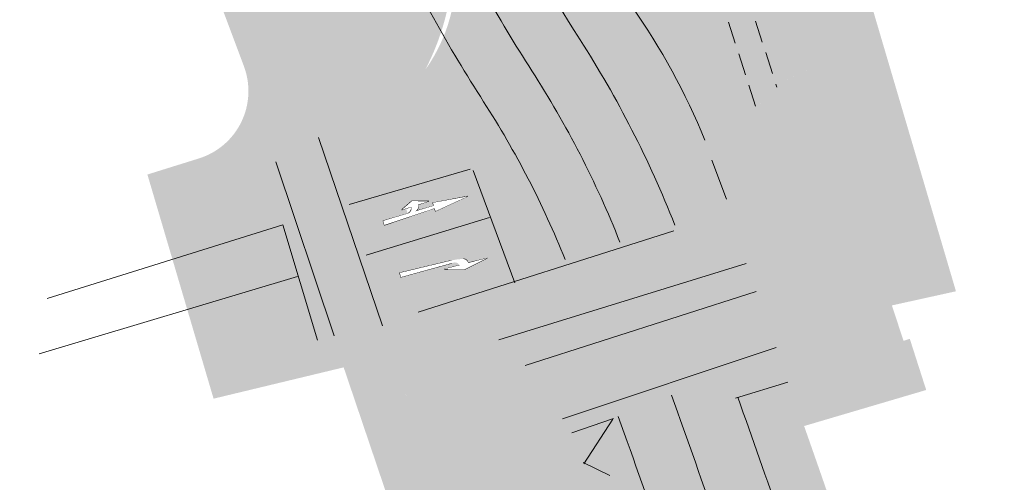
# Model space of a CAD drawing. Header units: metres. Extents: x -862 to 1262, y -354 to 644.
# Tile 1 of 256: x -637 to -581, y 141 to 167. Entities that reach past the tile are written whole.
import ezdxf

# ---------------------------------------------------------------- set-up
doc = ezdxf.new("R2010")
doc.units = ezdxf.units.M
doc.header["$LTSCALE"] = 0.5
doc.set_wipeout_variables(frame=1)
doc.linetypes.add('FB_MARK_0.5_0.26', pattern=[3.75, 2.5, -1.25])
doc.layers.add('BPR_Verkehr_220520', color=7, linetype='Continuous')

# ---------------------------------------------------------------- blocks, each defined once
blk = doc.blocks.new('ab_Geralink-2')
at = {"color": 255, "linetype": 'Continuous', "lineweight": 9, "transparency": 33554687}
for p, q in [((0, 0), (2, 0.25)), ((0, 0), (2, -0.25)), ((2, 0.07500000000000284), (2, 0.25)), ((5, -0.125), (5, 0.125)), ((2, -0.25), (2, -0.07500000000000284)), ((2.839999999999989, -0.4000000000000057), (2.200000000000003, -0.4000000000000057)), ((3.524388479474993, -0.1004064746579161), (5, -0.125))]:
    blk.add_line(p, q, dxfattribs=at)
blk.add_wipeout([(3.239999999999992, -0.4000000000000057), (3.2400922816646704, -0.39255953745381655), (3.2403690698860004, -0.3851236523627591), (3.2408301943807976, -0.3776969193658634), (3.2414753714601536, -0.37028390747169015), (3.2423042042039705, -0.3628891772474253), (3.2433161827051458, -0.35551727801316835), (3.244510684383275, -0.34817274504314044), (3.2458869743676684, -0.3408600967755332), (3.2474442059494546, -0.33358383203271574), (3.249181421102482, -0.3263484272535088), (3.2510975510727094, -0.3191583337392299), (3.2531914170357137, -0.3120179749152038), (3.2554617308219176, -0.30493174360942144), (3.257907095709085, -0.2979039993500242), (3.2605260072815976, -0.2909390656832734), (3.2633168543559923, -0.28404122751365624), (3.266277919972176, -0.2772147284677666), (3.2694073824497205, -0.2704637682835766), (3.2727033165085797, -0.2637925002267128), (3.276163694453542, -0.25720502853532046), (3.279786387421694, -0.25070540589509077), (3.2835691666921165, -0.24429763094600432), (3.287509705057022, -0.237985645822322), (3.291605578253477, -0.23177333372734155), (3.2958542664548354, -0.225664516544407), (3.3002531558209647, -0.21966295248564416), (3.3047995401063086, -0.21377233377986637), (3.3094906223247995, -0.20799628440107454), (3.314323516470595, -0.2023383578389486), (3.3192952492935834, -0.19680203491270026), (3.3244027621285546, -0.191390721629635), (3.3296429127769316, -0.1861077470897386), (3.3350124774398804, -0.18095636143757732), (3.34050815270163, -0.17593973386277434), (3.346126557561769, -0.1710609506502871), (3.351864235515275, -0.16632301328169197), (3.3577176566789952, -0.16172883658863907), (3.363683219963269, -0.15728124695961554), (3.369757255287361, -0.1529829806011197), (3.3759360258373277, -0.14883668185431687), (3.382215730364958, -0.14484490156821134), (3.3885925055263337, -0.14101009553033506), (3.3950624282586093, -0.1373346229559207), (3.4016215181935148, -0.13382074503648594), (3.408265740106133, -0.13047062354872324), (3.4149910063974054, -0.1272863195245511), (3.4217931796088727, -0.12426979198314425), (3.428668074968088, -0.12142289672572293), (3.4356114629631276, -0.11874738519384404), (3.442619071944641, -0.11624490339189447), (3.449686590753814, -0.11391699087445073), (3.4568096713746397, -0.11176507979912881), (3.46398393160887, -0.10979049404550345), (3.4712049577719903, -0.1079944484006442), (3.4784683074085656, -0.1063780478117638), (3.485769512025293, -0.10494228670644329), (3.4931040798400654, -0.10368804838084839), (3.5004674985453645, -0.10261610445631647), (3.5078552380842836, -0.10172711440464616), (3.5152627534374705, -0.10102162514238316), (3.522685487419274, -0.10050007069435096), (3.5301188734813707, -0.10016277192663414), (3.5375583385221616, -0.10000993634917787), (3.5449993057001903, -0.1000416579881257), (3.5399999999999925, -0.4000000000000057)], dxfattribs=at)
blk.add_arc((3.539999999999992, -0.4000000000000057), 0.2999999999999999, 89.04515874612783, 180, dxfattribs=at)
blk.add_wipeout([(2.839999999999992, -0.3999999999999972), (2.8398649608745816, -0.3931172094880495), (2.8398878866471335, -0.3862331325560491), (2.8400687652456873, -0.3793513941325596), (2.8404075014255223, -0.3724756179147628), (2.840903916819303, -0.36560942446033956), (2.841557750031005, -0.35875642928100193), (2.8423686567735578, -0.351920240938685), (2.8433362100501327, -0.34510445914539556), (2.844459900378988, -0.3383126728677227), (2.845739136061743, -0.3315484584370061), (2.8471732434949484, -0.3248153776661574), (2.8487614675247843, -0.3181169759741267), (2.8505029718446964, -0.3114567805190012), (2.8523968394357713, -0.30483829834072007), (2.8544420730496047, -0.29826501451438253), (2.8566375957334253, -0.29174039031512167), (2.8589822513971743, -0.285267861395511), (2.8614748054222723, -0.27885083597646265), (2.8641139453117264, -0.27249269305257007), (2.8668982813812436, -0.26619678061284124), (2.8698263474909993, -0.259966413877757), (2.8728966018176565, -0.2538048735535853), (2.876107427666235, -0.2477154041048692), (2.879457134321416, -0.24170121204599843), (2.882943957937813, -0.2357654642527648), (2.886566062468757, -0.22991128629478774), (2.890321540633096, -0.22414176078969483), (2.894208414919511, -0.21845992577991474), (2.8982246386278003, -0.2128687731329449), (2.9023680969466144, -0.20737124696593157), (2.9066366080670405, -0.20197024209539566), (2.9110279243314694, -0.19666860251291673), (2.915539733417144, -0.1914691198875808), (2.920169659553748, -0.18637453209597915), (2.9249152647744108, -0.1813875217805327), (2.9297740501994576, -0.17651071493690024), (2.9347434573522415, -0.17174667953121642), (2.9398208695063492, -0.167097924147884), (2.945003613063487, -0.16256689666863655), (2.9502889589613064, -0.15815598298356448), (2.9556741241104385, -0.15386750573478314), (2.961156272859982, -0.14970372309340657), (2.9667325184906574, -0.14566682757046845), (2.9723999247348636, -0.14175894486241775), (2.9781555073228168, -0.1379821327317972), (2.9839962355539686, -0.13433837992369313), (2.9899190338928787, -0.13082960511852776), (2.9959207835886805, -0.12745765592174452), (3.001998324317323, -0.1242243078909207), (3.0081484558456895, -0.12113126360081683), (3.0143679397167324, -0.1181801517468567), (3.020653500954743, -0.11537252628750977), (3.0270018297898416, -0.11270986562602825), (3.0334095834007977, -0.11019357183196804), (3.039873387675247, -0.1078249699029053), (3.0463898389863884, -0.10560530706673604), (3.052955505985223, -0.10353575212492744), (3.059566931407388, -0.10161739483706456), (3.06622063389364, -0.09985124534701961), (3.072913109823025, -0.09823823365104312), (3.0796408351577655, -0.09677920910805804), (3.08640026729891, -0.09547493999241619), (3.093187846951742, -0.0943261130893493), (3.0999999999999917, -0.09333333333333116), (3.1398550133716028, -0.3906741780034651)], dxfattribs=at)
for p, q in [((2, 0.07500000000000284), (5, 0.125)), ((2, -0.07500000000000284), (3.099999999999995, -0.09333333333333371)), ((2.200000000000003, -0.4000000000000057), (3.099999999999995, -0.7000000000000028)), ((3.099999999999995, -0.7000000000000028), (3.799999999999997, -0.4000000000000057)), ((3.799999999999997, -0.4000000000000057), (3.239999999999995, -0.4000000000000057))]:
    blk.add_line(p, q, dxfattribs=at)
blk.add_arc((3.139855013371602, -0.390674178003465), 0.3, 97.63431670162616, 181.781387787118, dxfattribs=at)
at = {"color": 255, "linetype": 'Continuous', "lineweight": 5, "transparency": 33554687}
blk.add_wipeout([(0, 0), (2, -0.25), (2, -0.07500000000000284), (3.099999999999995, -0.09333333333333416), (3.0463898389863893, -0.10560530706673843), (2.995920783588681, -0.12745765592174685), (2.9502889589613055, -0.1581559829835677), (2.911027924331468, -0.1966686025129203), (2.879457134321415, -0.24170121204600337), (2.856637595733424, -0.29174039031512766), (2.8433362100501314, -0.34510445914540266), (2.839999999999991, -0.4000000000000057), (2.2000000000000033, -0.4000000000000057), (3.099999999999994, -0.7000000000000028), (3.7999999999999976, -0.4000000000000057), (3.239999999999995, -0.4000000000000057), (3.246405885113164, -0.3383356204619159), (3.265349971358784, -0.27930467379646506), (3.296023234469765, -0.2254281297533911), (3.337115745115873, -0.1790068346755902), (3.386872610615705, -0.14202325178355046), (3.44316891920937, -0.11605679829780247), (3.5036004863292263, -0.10221639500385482), (3.5655865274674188, -0.10109310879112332), (5, -0.1250000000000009), (5, 0.125), (2, 0.07500000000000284), (2, 0.25)], dxfattribs=at)
blk = doc.blocks.new('ab_Rechts-2')
at = {"color": 255, "linetype": 'Continuous', "lineweight": 9, "transparency": 33554687}
for p, q in [((0, 0), (1.399999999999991, 0.3000000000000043)), ((0, 0), (1.100026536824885, 0)), ((1.399999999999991, 0.3000000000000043), (2.5, 0)), ((1.60953827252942, 0), (2.5, 0)), ((5, -0.1749999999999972), (2, -0.2250000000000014)), ((5, -0.4249999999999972), (2, -0.375)), ((5, -0.4249999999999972), (5, -0.1749999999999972))]:
    blk.add_line(p, q, dxfattribs=at)
blk.add_wipeout([(1.3277785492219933, -0.2871868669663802), (1.3218142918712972, -0.2856423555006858), (1.315883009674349, -0.2839756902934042), (1.3099872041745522, -0.28218757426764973), (1.3041293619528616, -0.28027876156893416), (1.2983119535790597, -0.27825005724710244), (1.292537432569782, -0.2761023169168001), (1.2868082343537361, -0.2738364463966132), (1.281126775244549, -0.27145340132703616), (1.2754954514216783, -0.2689541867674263), (1.2699166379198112, -0.2663398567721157), (1.2643926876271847, -0.26361151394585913), (1.258925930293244, -0.260770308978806), (1.2535186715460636, -0.257817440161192), (1.248173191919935, -0.2547541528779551), (1.2428917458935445, -0.25158173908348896), (1.2376765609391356, -0.2483015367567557), (1.232529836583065, -0.24491492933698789), (1.227453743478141, -0.24142334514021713), (1.2224504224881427, -0.2378282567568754), (1.2175219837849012, -0.234131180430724), (1.212670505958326, -0.2303336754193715), (1.2078980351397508, -0.22643734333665), (1.2032065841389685, -0.2224438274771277), (1.198598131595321, -0.21835481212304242), (1.1940746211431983, -0.21417202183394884), (1.1896379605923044, -0.20989722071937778), (1.1852900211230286, -0.20553221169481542), (1.1810326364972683, -0.20107883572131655), (1.1768676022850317, -0.1965389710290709), (1.1727966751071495, -0.19191453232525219), (1.1688215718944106, -0.1872074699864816), (1.1649439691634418, -0.18241976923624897), (1.1611655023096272, -0.17755344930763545), (1.1574877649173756, -0.17261056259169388), (1.153912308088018, -0.16759319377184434), (1.1504406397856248, -0.16250345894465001), (1.1470742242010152, -0.15734350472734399), (1.1438144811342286, -0.15211550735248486), (1.1406627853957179, -0.14682167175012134), (1.1376204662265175, -0.14146423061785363), (1.1346888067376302, -0.1360454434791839), (1.1318690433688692, -0.13056759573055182), (1.1291623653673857, -0.12503299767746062), (1.1265699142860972, -0.11944398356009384), (1.124092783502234, -0.11380291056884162), (1.1217320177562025, -0.1081121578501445), (1.1194886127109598, -0.1023741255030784), (1.1173635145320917, -0.09659123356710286), (1.1153576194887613, -0.09076592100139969), (1.113471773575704, -0.08490064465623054), (1.111706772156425, -0.07899787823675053), (1.1100633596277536, -0.07306011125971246), (1.108542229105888, -0.06708984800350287), (1.1071440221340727, -0.06108960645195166), (1.1058693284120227, -0.055061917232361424), (1.1047186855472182, -0.04900932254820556), (1.103692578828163, -0.042934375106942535), (1.1027914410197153, -0.03683963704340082), (1.1020156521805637, -0.030727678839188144), (1.1013655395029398, -0.024601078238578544), (1.10084137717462, -0.018462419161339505), (1.1004433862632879, -0.012314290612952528), (1.1001717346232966, -0.00615928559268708), (1.1000265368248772, 3.6637359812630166e-15), (1.399999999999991, 0.003990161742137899)], dxfattribs=at)
blk.add_arc((1.399999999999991, 0.003990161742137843), 0.2999999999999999, 180.7620872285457, 256.0698882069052, dxfattribs=at)
at = {"color": 255, "linetype": 'Continuous', "lineweight": 5, "transparency": 33554687}
blk.add_wipeout([(1.6095382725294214, 4.440892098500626e-16), (2.5, 4.440892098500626e-16), (1.3999999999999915, 0.30000000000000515), (0, 4.440892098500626e-16), (1.1000265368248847, 4.440892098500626e-16), (1.1000265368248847, 4.440892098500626e-16), (1.1047186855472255, -0.04900932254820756), (1.1173635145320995, -0.09659123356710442), (1.1376204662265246, -0.14146423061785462), (1.164943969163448, -0.18241976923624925), (1.1985981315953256, -0.21835481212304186), (1.2376765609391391, -0.24830153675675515), (1.2811267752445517, -0.27145340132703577), (1.327778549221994, -0.2871868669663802), (1.41048225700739, -0.3064617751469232), (1.493698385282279, -0.32338812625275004), (1.5773602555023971, -0.33795235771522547), (1.6614008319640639, -0.3501427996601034), (1.745752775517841, -0.35994968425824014), (1.830348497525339, -0.3673651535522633), (1.915120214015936, -0.3723832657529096), (2, -0.3749999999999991), (5, -0.42499999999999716), (5, -0.17499999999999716), (2, -0.22500000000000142), (1.986806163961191, -0.22519087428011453), (1.9736116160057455, -0.22532371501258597), (1.9604166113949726, -0.22539851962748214), (1.9472214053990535, -0.22541528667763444), (1.934026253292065, -0.2253740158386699), (1.920831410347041, -0.22527470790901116), (1.9076371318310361, -0.22511736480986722), (1.8944436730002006, -0.22490198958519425), (1.846010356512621, -0.22005532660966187), (1.7989983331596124, -0.20744002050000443), (1.7546452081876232, -0.18738817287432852), (1.7141185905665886, -0.16042765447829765), (1.6784853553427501, -0.12726820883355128), (1.6486835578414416, -0.08878276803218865), (1.6254977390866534, -0.04598447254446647)], dxfattribs=at)

msp = doc.modelspace()

# ---------------------------------------------------------------- hatches: boundary and pattern name
at = {"layer": 'BPR_Verkehr_220520', "linetype": 'Continuous', "lineweight": 0, "true_color": 0xf7dcdc, "transparency": 33554687}
h = msp.add_hatch(color=254, dxfattribs=at)
edge = h.paths.add_edge_path()
edge.add_line((-702.3146113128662, 381.2061090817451), (-699.8231113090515, 374.1436090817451))
edge.add_line((-699.8231113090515, 374.1436090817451), (-674.2075136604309, 302.803166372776))
edge.add_line((-674.2075136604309, 302.803166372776), (-650.8483627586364, 237.3463255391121))
edge.add_line((-650.8483627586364, 237.3463255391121), (-637.3305451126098, 199.6775843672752))
edge.add_line((-637.3305451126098, 199.6775843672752), (-624.1902091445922, 164.6513335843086))
edge.add_arc((-627.935332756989, 163.2463250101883), 3.999999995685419, -72.67843324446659, 20.563920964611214, ccw=False)
edge.add_line((-626.7443958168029, 159.427729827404), (-629.665266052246, 158.5167738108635))
edge.add_line((-629.665266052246, 158.5167738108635), (-629.1116267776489, 156.6412455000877))
edge.add_line((-629.1116267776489, 156.6412455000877), (-628.6671113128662, 156.7796090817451))
edge.add_arc((-640.3627874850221, 194.3538674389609), 39.352429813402, 287.2897103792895, 300.7569397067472)
edge.add_line((-620.238066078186, 160.5365742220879), (-634.8023224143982, 200.681771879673))
edge.add_line((-634.8023224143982, 200.681771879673), (-639.3233362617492, 212.9822120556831))
edge.add_line((-639.3233362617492, 212.9822120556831), (-667.4074208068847, 291.2992515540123))
edge.add_line((-667.4074208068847, 291.2992515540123), (-691.0301113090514, 356.7676090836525))
edge.add_line((-691.0301113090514, 356.7676090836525), (-704.9341113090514, 396.0786090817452))
edge.add_line((-704.9341113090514, 396.0786090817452), (-704.8771113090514, 396.9816090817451))
edge.add_line((-704.8771113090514, 396.9816090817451), (-704.7431113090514, 397.4226090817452))
edge.add_line((-704.7431113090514, 397.4226090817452), (-703.6451113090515, 399.3966090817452))
edge.add_arc((-702.2356050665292, 398.1834703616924), 1.859680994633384, 67.34346212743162, 139.2819657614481, ccw=False)
edge.add_line((-701.5192445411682, 399.8996408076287), (-707.6742792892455, 417.9246576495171))
edge.add_line((-707.6742792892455, 417.9246576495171), (-708.7472918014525, 417.5082659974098))
edge.add_line((-708.7472918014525, 417.5082659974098), (-709.6358805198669, 420.110497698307))
edge.add_line((-709.6358805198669, 420.110497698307), (-708.5628822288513, 420.5269310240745))
edge.add_line((-708.5628822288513, 420.5269310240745), (-709.0718982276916, 422.0175841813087))
edge.add_line((-709.0718982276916, 422.0175841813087), (-711.7638590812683, 421.0479855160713))
edge.add_arc((-712.4416029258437, 422.9296505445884), 1.999999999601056, 198.4813206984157, 289.8081603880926, ccw=False)
edge.add_line((-714.3384570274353, 422.2956596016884), (-716.0741113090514, 427.4886090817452))
edge.add_arc((-706.9605110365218, 427.2634808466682), 9.116380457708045, 158.7977696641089, 178.5849417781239, ccw=False)
edge.add_arc((-717.0405648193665, 423.7647037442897), 6.977242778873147, 76.90537535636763, 94.26323120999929)
edge.add_arc((-689.5818040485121, 55.41344043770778), 376.3505454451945, 94.26323114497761, 94.86959065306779)
edge.add_line((-721.5294896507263, 430.4055449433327), (-721.591731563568, 430.400242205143))
edge.add_line((-721.591731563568, 430.400242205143), (-721.4081113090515, 428.7326090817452))
edge.add_line((-721.4081113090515, 428.7326090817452), (-721.9921113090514, 428.1586090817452))
edge.add_line((-721.9921113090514, 428.1586090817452), (-752.0107842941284, 425.7710541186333))
edge.add_line((-752.0107842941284, 425.7710541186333), (-752.0098004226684, 425.7711323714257))
edge.add_line((-752.0098004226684, 425.7711323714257), (-751.0112899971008, 422.9877837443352))
edge.add_line((-751.0112899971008, 422.9877837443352), (-733.6954109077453, 424.6708095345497))
edge.add_line((-733.6954109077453, 424.6708095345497), (-726.2301113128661, 425.4956090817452))
edge.add_line((-726.2301113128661, 425.4956090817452), (-723.1071113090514, 425.8196090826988))
edge.add_line((-723.1071113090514, 425.8196090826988), (-720.4431113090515, 426.0886090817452))
edge.add_line((-720.4431113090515, 426.0886090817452), (-719.7461113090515, 425.9896090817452))
edge.add_line((-719.7461113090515, 425.9896090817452), (-719.2891113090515, 425.7856090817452))
edge.add_line((-719.2891113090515, 425.7856090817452), (-718.5256113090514, 425.2986090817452))
edge.add_line((-718.5256113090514, 425.2986090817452), (-717.9131113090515, 424.5526090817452))
edge.add_line((-717.9131113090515, 424.5526090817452), (-715.0764576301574, 416.6612171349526))
edge.add_line((-715.0764576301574, 416.6612171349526), (-711.4166113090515, 406.3681090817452))
edge.add_line((-711.4166113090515, 406.3681090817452), (-708.4361113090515, 398.0646090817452))
edge.add_line((-708.4361113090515, 398.0646090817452), (-706.9051113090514, 395.3696090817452))
edge.add_line((-706.9051113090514, 395.3696090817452), (-705.3071113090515, 389.7006090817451))
edge.add_line((-705.3071113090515, 389.7006090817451), (-704.8061113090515, 388.2686090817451))
edge.add_line((-704.8061113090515, 388.2686090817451), (-702.3146113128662, 381.2061090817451))
at = {"layer": 'BPR_Verkehr_220520', "linetype": 'Continuous', "lineweight": 0, "true_color": 0xb8d2a6, "transparency": 33554687}
h = msp.add_hatch(color=9, dxfattribs=at)
edge = h.paths.add_edge_path()
edge.add_line((-703.6451113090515, 399.3966090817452), (-704.7431113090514, 397.4226090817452))
edge.add_line((-704.7431113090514, 397.4226090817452), (-704.8771113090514, 396.9816090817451))
edge.add_line((-704.8771113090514, 396.9816090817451), (-704.9341113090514, 396.0786090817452))
edge.add_line((-704.9341113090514, 396.0786090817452), (-691.0301113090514, 356.7676090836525))
edge.add_line((-691.0301113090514, 356.7676090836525), (-667.4074208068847, 291.2992515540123))
edge.add_line((-667.4074208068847, 291.2992515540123), (-639.3233362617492, 212.9822120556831))
edge.add_line((-639.3233362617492, 212.9822120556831), (-634.8023224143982, 200.681771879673))
edge.add_line((-634.8023224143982, 200.681771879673), (-620.238066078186, 160.5365742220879))
edge.add_arc((-640.3627671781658, 194.353833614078), 39.35239036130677, 300.7569394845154, 301.3974552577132)
edge.add_arc((-624.5500300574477, 168.4458243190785), 8.99999999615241, 301.3974548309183, 379.9175311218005)
edge.add_line((-616.0883746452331, 171.511829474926), (-641.1807735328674, 240.7385538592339))
edge.add_line((-641.1807735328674, 240.7385538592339), (-641.1833467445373, 240.7456809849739))
edge.add_line((-641.1833467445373, 240.7456809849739), (-643.2864949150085, 246.5740391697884))
edge.add_line((-643.2864949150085, 246.5740391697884), (-680.739506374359, 349.9380132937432))
edge.add_arc((-480.4803323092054, 422.5001337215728), 212.9999955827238, 197.7335398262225, 199.9175310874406, ccw=False)
edge.add_arc((-1445.345946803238, 113.9497801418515), 799.9999919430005, 17.73353985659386, 19.0399780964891)
edge.add_line((-689.1130100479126, 374.9320256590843), (-689.1130100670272, 374.9320257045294))
edge.add_arc((-655.6123737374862, 389.0226633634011), 36.34334470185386, 198.919631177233, 202.8120144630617, ccw=False)
edge.add_line((-689.9922445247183, 377.2386407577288), (-689.9922445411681, 377.2386408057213))
edge.add_line((-689.9922445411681, 377.2386408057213), (-691.4057445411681, 381.1896408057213))
edge.add_line((-691.4057445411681, 381.1896408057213), (-691.4057445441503, 381.1896408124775))
edge.add_arc((-762.2507745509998, 349.9199408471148), 77.43908840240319, 23.81578587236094, 34.55228257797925)
edge.add_line((-698.4712445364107, 393.840140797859), (-698.4712445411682, 393.8401408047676))
edge.add_line((-698.4712445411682, 393.8401408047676), (-698.4712445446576, 393.8401408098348))
edge.add_arc((-678.0183176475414, 407.9245443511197), 24.83329703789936, 198.8535884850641, 214.5522825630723, ccw=False)
edge.add_line((-701.5192445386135, 399.8996407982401), (-701.5192445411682, 399.8996408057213))
edge.add_arc((-702.2356050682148, 398.1834703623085), 1.859680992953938, 67.34346204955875, 139.2819657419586)
at = {"layer": 'BPR_Verkehr_220520', "linetype": 'Continuous', "lineweight": 0, "true_color": 0xe4e6e5, "transparency": 33554687}
h = msp.add_hatch(color=254, dxfattribs=at)
edge = h.paths.add_edge_path()
edge.add_line((-623.7933687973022, 205.1006365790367), (-632.0141083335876, 227.0215643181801))
edge.add_line((-632.0141083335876, 227.0215643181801), (-632.014108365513, 227.0215643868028))
edge.add_arc((-468.5513135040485, 303.0695216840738), 180.2869299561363, 199.8506617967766, 204.9493083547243, ccw=False)
edge.add_line((-638.1257534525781, 241.8495377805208), (-638.1257534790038, 241.8495378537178))
edge.add_line((-638.1257534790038, 241.8495378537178), (-640.2310857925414, 247.6811393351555))
edge.add_line((-640.2310857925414, 247.6811393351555), (-640.230897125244, 247.6812076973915))
edge.add_line((-640.230897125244, 247.6812076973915), (-677.0395468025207, 349.2668523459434))
edge.add_line((-677.0395468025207, 349.2668523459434), (-680.9722454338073, 356.6908748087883))
edge.add_line((-680.9722454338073, 356.6908748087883), (-688.0657759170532, 374.9622137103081))
edge.add_line((-688.0657759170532, 374.9622137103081), (-689.0041790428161, 374.6164589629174))
edge.add_arc((-1445.345941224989, 113.9497819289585), 799.9999860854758, 17.733539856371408, 19.01607100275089, ccw=False)
edge.add_arc((-480.4803323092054, 422.5001337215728), 212.9999955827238, 197.7335398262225, 199.9175310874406)
edge.add_line((-680.739506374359, 349.9380132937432), (-643.2864949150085, 246.5740391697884))
edge.add_line((-643.2864949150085, 246.5740391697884), (-641.1833467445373, 240.7456809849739))
edge.add_line((-641.1833467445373, 240.7456809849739), (-641.1807735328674, 240.7385538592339))
edge.add_line((-641.1807735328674, 240.7385538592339), (-616.0883746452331, 171.511829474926))
edge.add_arc((-624.550030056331, 168.4458243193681), 8.999999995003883, -58.602545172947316, 19.917531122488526, ccw=False)
edge.add_arc((-640.3626253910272, 194.3536001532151), 39.3521172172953, 301.19093598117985, 301.3974561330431, ccw=False)
edge.add_line((-619.9824910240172, 160.6899810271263), (-619.6527632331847, 159.7205053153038))
edge.add_line((-619.6527632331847, 159.7205053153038), (-619.7325339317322, 159.6737664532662))
edge.add_line((-619.7325339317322, 159.6737664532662), (-617.8712602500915, 160.7643149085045))
edge.add_line((-617.8712602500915, 160.7643149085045), (-615.0122068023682, 163.0490423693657))
edge.add_line((-615.0122068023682, 163.0490423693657), (-614.0731744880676, 164.1501764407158))
edge.add_arc((-626.2735384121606, 170.925892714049), 13.95561574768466, 330.9535200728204, 379.9465211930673)
edge.add_line((-613.1550998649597, 175.6867519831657), (-623.7933687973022, 205.1006365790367))
h = msp.add_hatch(color=254, dxfattribs=at)
edge = h.paths.add_edge_path()
edge.add_arc((-597.033868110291, 174.6975160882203), 6.000000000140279, 199.9175311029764, 282.73624366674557, ccw=False)
edge.add_line((-602.6749717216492, 172.6535126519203), (-655.1765553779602, 317.5489996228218))
edge.add_line((-655.1765553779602, 317.5489996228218), (-655.1765554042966, 317.5489996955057))
edge.add_arc((-469.9603201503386, 384.6604457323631), 196.9999999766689, 197.8538452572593, 199.9175310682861, ccw=False)
edge.add_line((-657.4731324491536, 324.262223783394), (-657.4731324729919, 324.2622238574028))
edge.add_arc((-581.3257977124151, 348.7894205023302), 79.9999997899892, 189.6065512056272, 197.8538452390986, ccw=False)
edge.add_line((-660.2039544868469, 335.4389017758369), (-660.2039545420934, 335.438902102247))
edge.add_arc((-808.1004987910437, 310.4066788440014), 150.0000000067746, 9.60655143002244, 10.13778520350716)
edge.add_line((-660.4424014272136, 336.8090704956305), (-660.442401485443, 336.8090708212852))
edge.add_line((-660.442401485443, 336.8090708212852), (-671.3755955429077, 333.6353052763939))
edge.add_line((-671.3755955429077, 333.6353052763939), (-643.2864949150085, 246.5740391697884))
edge.add_line((-643.2864949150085, 246.5740391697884), (-641.1833467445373, 240.7456809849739))
edge.add_line((-641.1833467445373, 240.7456809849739), (-641.1807735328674, 240.7385538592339))
edge.add_line((-641.1807735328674, 240.7385538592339), (-612.331468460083, 171.5406253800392))
edge.add_arc((-621.4535117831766, 169.8500017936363), 9.27738554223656, -80.87668598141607, 10.499713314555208, ccw=False)
edge.add_arc((-641.0593121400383, 195.9007924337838), 41.03697878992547, 287.5763515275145, 300.90429519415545, ccw=False)
edge.add_line((-628.6671113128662, 156.7796090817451), (-629.1116267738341, 156.6412455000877))
edge.add_line((-629.1116267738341, 156.6412455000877), (-626.4014383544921, 147.4601137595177))
edge.add_line((-626.4014383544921, 147.4601137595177), (-619.6591113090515, 149.2386090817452))
edge.add_arc((-611.6695003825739, 118.9497638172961), 31.32487877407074, 98.54135696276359, 104.7769273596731, ccw=False)
edge.add_line((-616.3219734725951, 149.927215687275), (-616.4881644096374, 150.4158553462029))
edge.add_line((-616.4881644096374, 150.4158553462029), (-612.4253089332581, 150.7271478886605))
edge.add_arc((-611.684325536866, 141.0561534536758), 9.699339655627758, 23.137449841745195, 94.3813937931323, ccw=False)
edge.add_arc((-1358.981811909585, -125.6411256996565), 803.1428851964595, 18.54541377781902, 19.682789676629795, ccw=False)
edge.add_line((-597.5446466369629, 129.8034619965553), (-591.4814141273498, 111.721672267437))
edge.add_line((-591.4814141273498, 111.721672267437), (-591.8679298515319, 111.5504827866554))
edge.add_line((-591.8679298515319, 111.5504827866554), (-591.8679298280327, 111.5504827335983))
edge.add_arc((-605.5829311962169, 105.4760496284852), 15.00000000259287, 18.0446007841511, 23.888758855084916, ccw=False)
edge.add_line((-591.3206959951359, 110.1224081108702), (-591.3206959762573, 110.1224080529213))
edge.add_line((-591.3206959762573, 110.1224080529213), (-590.5446643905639, 107.7403393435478))
edge.add_line((-590.5446643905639, 107.7403393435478), (-581.0633361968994, 110.676537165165))
edge.add_line((-581.0633361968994, 110.676537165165), (-588.4893438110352, 132.8223988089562))
edge.add_line((-588.4893438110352, 132.8223988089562), (-588.4893438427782, 132.8223989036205))
edge.add_arc((-1346.982117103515, -121.5173599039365), 799.999999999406, 18.53746577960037, 19.91753108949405)
edge.add_line((-594.8349688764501, 151.0164314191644), (-594.8349689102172, 151.0164315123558))
edge.add_line((-594.8349689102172, 151.0164315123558), (-595.7289525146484, 153.4836749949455))
edge.add_arc((-584.3530221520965, 157.3031262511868), 11.99999997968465, 165.4392678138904, 198.5593980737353, ccw=False)
edge.add_arc((-590.1603123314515, 158.8115627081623), 5.999999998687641, 102.60278921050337, 165.4392678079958, ccw=False)
edge.add_line((-591.469456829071, 164.6669995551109), (-587.8166526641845, 165.4836847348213))
edge.add_line((-587.8166526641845, 165.4836847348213), (-589.24063697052, 170.3076251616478))
edge.add_line((-589.24063697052, 170.3076251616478), (-595.7110885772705, 168.8451444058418))
at = {"layer": 'BPR_Verkehr_220520', "linetype": 'Continuous', "lineweight": 0, "true_color": 0xb8d2a6, "transparency": 33554687}
h = msp.add_hatch(color=9, dxfattribs=at)
edge = h.paths.add_edge_path()
edge.add_line((-587.8166526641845, 165.4836847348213), (-591.469456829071, 164.6669995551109))
edge.add_line((-591.469456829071, 164.6669995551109), (-591.4694568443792, 164.6669995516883))
edge.add_arc((-590.1603123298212, 158.8115627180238), 5.999999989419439, 102.6027893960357, 109.1373099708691)
edge.add_line((-592.1273113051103, 164.479976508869), (-592.1273113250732, 164.4799765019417))
edge.add_line((-592.1273113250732, 164.4799765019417), (-590.4501113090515, 160.3286090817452))
edge.add_line((-590.4501113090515, 160.3286090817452), (-588.7106462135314, 154.9946347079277))
edge.add_line((-588.7106462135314, 154.9946347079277), (-584.9691158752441, 155.8372667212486))
edge.add_line((-584.9691158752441, 155.8372667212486), (-587.8166526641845, 165.4836847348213))
at = {"layer": 'BPR_Verkehr_220520', "linetype": 'Continuous', "lineweight": 0, "true_color": 0xece5cf, "transparency": 33554687}
h = msp.add_hatch(color=254, dxfattribs=at)
edge = h.paths.add_edge_path()
edge.add_line((-585.4929078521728, 146.2970053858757), (-586.4251113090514, 149.2016090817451))
edge.add_line((-586.4251113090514, 149.2016090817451), (-586.7781113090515, 149.0796090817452))
edge.add_line((-586.7781113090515, 149.0796090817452), (-587.4401113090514, 151.0986090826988))
edge.add_line((-587.4401113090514, 151.0986090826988), (-590.4501113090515, 160.3286090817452))
edge.add_line((-590.4501113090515, 160.3286090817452), (-592.1273113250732, 164.4799765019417))
edge.add_arc((-590.1603123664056, 158.8115627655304), 5.999999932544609, 109.1373099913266, 129.2554146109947)
edge.add_line((-593.9569833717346, 163.4575598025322), (-587.8352963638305, 145.6055531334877))
edge.add_line((-587.8352963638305, 145.6055531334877), (-585.4929078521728, 146.2970053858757))
at = {"layer": 'BPR_Verkehr_220520', "linetype": 'Continuous', "lineweight": 0, "true_color": 0xd0ced1, "transparency": 33554687}
h = msp.add_hatch(color=254, dxfattribs=at)
edge = h.paths.add_edge_path()
edge.add_line((-593.9569833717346, 163.4575598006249), (-587.8352963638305, 145.6055531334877))
edge.add_line((-587.8352963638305, 145.6055531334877), (-587.5473004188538, 145.6905669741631))
edge.add_line((-587.5473004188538, 145.6905669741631), (-593.7063594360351, 163.6515575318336))
edge.add_arc((-590.1603142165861, 158.8115651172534), 5.999996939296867, 126.2285601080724, 129.2554151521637)
at = {"layer": 'BPR_Verkehr_220520', "linetype": 'Continuous', "lineweight": 0, "true_color": 0xf7dcdc, "transparency": 33554687}
h = msp.add_hatch(color=254, dxfattribs=at)
edge = h.paths.add_edge_path()
edge.add_arc((-584.3530260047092, 157.3031246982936), 11.99999583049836, 198.6263617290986, 201.2756641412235)
edge.add_line((-595.5351672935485, 152.9488605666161), (-595.1492689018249, 151.8838463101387))
edge.add_line((-595.1492689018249, 151.8838463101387), (-592.6396756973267, 152.68165564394))
edge.add_arc((-592.4226699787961, 152.0437852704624), 0.6737730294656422, 19.13178936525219, 108.78848285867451, ccw=False)
edge.add_line((-591.7861113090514, 152.2646090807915), (-589.3236561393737, 145.1662025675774))
edge.add_line((-589.3236561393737, 145.1662025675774), (-587.8352963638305, 145.6055531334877))
edge.add_line((-587.8352963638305, 145.6055531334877), (-593.9569833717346, 163.4575598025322))
edge.add_arc((-590.1603123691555, 158.8115627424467), 5.999999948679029, 129.255414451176, 144.9880582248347)
edge.add_line((-595.0745072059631, 162.2540456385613), (-592.6201113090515, 155.5566090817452))
edge.add_arc((-593.9754096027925, 155.4249453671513), 1.361678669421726, -73.09960715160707, 5.54872452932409, ccw=False)
edge.add_line((-593.5795576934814, 154.1220754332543), (-595.7244807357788, 153.470381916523))
at = {"layer": 'BPR_Verkehr_220520', "linetype": 'Continuous', "lineweight": 0, "true_color": 0xece5cf, "transparency": 33554687}
h = msp.add_hatch(color=254, dxfattribs=at)
edge = h.paths.add_edge_path()
edge.add_arc((-584.3530221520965, 157.3031262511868), 11.99999997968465, 165.4392678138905, 198.5593980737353)
edge.add_line((-595.7289525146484, 153.4836749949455), (-595.7289520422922, 153.483673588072))
edge.add_arc((-584.3530218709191, 157.3031284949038), 12.00000096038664, 198.5594148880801, 198.626365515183)
edge.add_line((-595.7244812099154, 153.47038332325), (-595.7244807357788, 153.470381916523))
edge.add_line((-595.7244807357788, 153.470381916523), (-593.5795576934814, 154.1220754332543))
edge.add_arc((-593.9754096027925, 155.4249453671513), 1.361678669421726, 286.9003928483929, 365.5487245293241)
edge.add_line((-592.6201113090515, 155.5566090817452), (-595.0745072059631, 162.2540456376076))
edge.add_line((-595.0745072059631, 162.2540456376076), (-595.0745072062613, 162.254045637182))
edge.add_arc((-590.1603123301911, 158.8115627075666), 6.000000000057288, 144.9880581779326, 165.439267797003)
edge.add_line((-595.9676025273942, 160.319999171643), (-595.9676025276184, 160.3199991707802))
at = {"layer": 'BPR_Verkehr_220520', "linetype": 'Continuous', "lineweight": 0, "true_color": 0xd0ced1, "transparency": 33554687}
h = msp.add_hatch(color=254, dxfattribs=at)
edge = h.paths.add_edge_path()
edge.add_arc((-593.9754096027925, 155.4249453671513), 1.361678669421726, 286.9003928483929, 365.5487245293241)
edge.add_line((-592.6201113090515, 155.5566090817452), (-595.0745072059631, 162.2540456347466))
edge.add_arc((-590.1603145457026, 158.8115641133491), 5.999997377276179, 144.9880570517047, 148.5592499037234)
edge.add_line((-595.2793924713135, 161.9412621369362), (-592.9158310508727, 155.4916903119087))
edge.add_arc((-593.9754096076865, 155.4249453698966), 1.061678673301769, -73.09960700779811, 3.6044117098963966, ccw=False)
edge.add_line((-593.6667703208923, 154.4091189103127), (-595.8167520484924, 153.7558884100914))
edge.add_arc((-584.3530312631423, 157.3031231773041), 11.99999036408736, 197.193707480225, 198.55939800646)
edge.add_line((-595.7289525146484, 153.4836749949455), (-595.7241700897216, 153.4704763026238))
edge.add_line((-595.7241700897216, 153.4704763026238), (-593.5795576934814, 154.1220754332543))
at = {"layer": 'BPR_Verkehr_220520', "linetype": 'Continuous', "lineweight": 0, "true_color": 0xe4e6e5, "transparency": 33554687}
msp.add_hatch(color=254, dxfattribs=at).paths.add_polyline_path([(-588.7106462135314, 154.9946347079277), (-587.4401113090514, 151.0986090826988), (-587.4382850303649, 151.093039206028), (-583.8051892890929, 151.8943071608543), (-584.9691158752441, 155.8372667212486)])
at = {"layer": 'BPR_Verkehr_220520', "linetype": 'Continuous', "lineweight": 0, "true_color": 0xece5cf, "transparency": 33554687}
h = msp.add_hatch(color=254, dxfattribs=at)
edge = h.paths.add_edge_path()
edge.add_line((-595.1492689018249, 151.8838463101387), (-594.8349689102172, 151.0164315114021))
edge.add_arc((-1346.981946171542, -121.5172990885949), 799.9998185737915, 19.40312052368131, 19.917531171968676, ccw=False)
edge.add_line((-592.4184645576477, 144.2526426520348), (-589.3236561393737, 145.1662025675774))
edge.add_line((-589.3236561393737, 145.1662025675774), (-591.7861113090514, 152.2646090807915))
edge.add_arc((-592.4226699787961, 152.0437852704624), 0.6737730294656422, 19.13178936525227, 108.7884828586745)
edge.add_line((-592.6396756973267, 152.68165564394), (-595.1492689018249, 151.8838463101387))
at = {"layer": 'BPR_Verkehr_220520', "linetype": 'Continuous', "lineweight": 0, "true_color": 0xd0ced1, "transparency": 33554687}
h = msp.add_hatch(color=254, dxfattribs=at)
edge = h.paths.add_edge_path()
edge.add_line((-589.3236561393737, 145.1662025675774), (-591.7861113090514, 152.2646090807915))
edge.add_arc((-592.4226699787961, 152.0437852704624), 0.6737730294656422, 19.13178936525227, 108.7884828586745)
edge.add_line((-592.6396756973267, 152.68165564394), (-595.1472327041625, 151.8782267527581))
edge.add_line((-595.1472327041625, 151.8782267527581), (-595.0449514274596, 151.595947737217))
edge.add_line((-595.0449514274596, 151.595947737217), (-592.5454896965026, 152.3968031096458))
edge.add_arc((-592.4226699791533, 152.0437852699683), 0.3737730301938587, 19.131789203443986, 109.18348230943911, ccw=False)
edge.add_line((-592.0695414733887, 152.1662864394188), (-589.6116984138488, 145.0811750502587))
edge.add_line((-589.6116984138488, 145.0811750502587), (-589.3236561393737, 145.1662025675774))
at = {"layer": 'BPR_Verkehr_220520', "linetype": 'Continuous', "lineweight": 0, "true_color": 0xe4e6e5, "transparency": 33554687}
h = msp.add_hatch(color=254, dxfattribs=at)
edge = h.paths.add_edge_path()
edge.add_line((-591.4814141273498, 111.721672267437), (-597.5446466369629, 129.8034619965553))
edge.add_arc((-1358.981811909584, -125.6411256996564), 803.1428851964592, 18.54541377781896, 19.68278967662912)
edge.add_arc((-611.684325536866, 141.0561534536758), 9.699339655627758, 23.13744984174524, 94.38139379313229)
edge.add_line((-612.4253089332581, 150.7271478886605), (-616.4881644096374, 150.4158553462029))
edge.add_line((-616.4881644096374, 150.4158553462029), (-616.3219734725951, 149.927215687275))
edge.add_line((-616.3219734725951, 149.927215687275), (-616.3219734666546, 149.9272156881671))
edge.add_arc((-611.6695003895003, 118.9497635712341), 31.32487901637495, 96.98314794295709, 98.54135687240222, ccw=False)
edge.add_line((-615.4778979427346, 150.0422731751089), (-615.4778979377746, 150.0422731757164))
edge.add_line((-615.4778979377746, 150.0422731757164), (-615.4778979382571, 150.0422731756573))
edge.add_arc((-614.383701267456, 141.109035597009), 8.999999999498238, 19.722054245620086, 96.98314801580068, ccw=False)
edge.add_line((-605.9116347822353, 144.1461542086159), (-605.9116347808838, 144.1461542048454))
edge.add_line((-605.9116347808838, 144.1461542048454), (-605.9116347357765, 144.1461540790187))
edge.add_arc((-1346.982117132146, -121.5173596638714), 787.2499999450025, 18.5374657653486, 19.722054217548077, ccw=False)
edge.add_line((-600.5778224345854, 128.7688590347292), (-600.5778223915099, 128.7688589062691))
edge.add_line((-600.5778223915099, 128.7688589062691), (-599.0883873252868, 124.3270612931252))
edge.add_arc((-570.6449083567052, 133.8648022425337), 29.99999997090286, 198.5374657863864, 217.4920310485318)
edge.add_line((-594.4480483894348, 115.6052698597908), (-593.6813611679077, 114.6058158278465))
edge.add_line((-593.6813611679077, 114.6058158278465), (-593.6813611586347, 114.6058158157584))
edge.add_arc((-605.5829311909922, 105.4760496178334), 15.00000000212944, 23.88875919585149, 37.49203103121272, ccw=False)
edge.add_line((-591.8679298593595, 111.5504828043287), (-591.8679298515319, 111.5504827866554))
edge.add_line((-591.8679298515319, 111.5504827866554), (-591.4814141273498, 111.721672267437))
h = msp.add_hatch(color=254, dxfattribs=at)
edge = h.paths.add_edge_path()
edge.add_line((-591.8679298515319, 111.5504827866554), (-591.4814141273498, 111.721672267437))
edge.add_line((-591.4814141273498, 111.721672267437), (-597.5446466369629, 129.8034619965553))
edge.add_arc((-1358.981811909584, -125.6411256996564), 803.1428851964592, 18.54541377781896, 19.68278967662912)
edge.add_arc((-611.684325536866, 141.0561534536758), 9.699339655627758, 23.13744984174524, 94.38139379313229)
edge.add_line((-612.4253089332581, 150.7271478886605), (-616.4881644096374, 150.4158553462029))
edge.add_line((-616.4881644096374, 150.4158553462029), (-616.3219734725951, 149.927215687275))
edge.add_arc((-611.6696125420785, 118.9505144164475), 31.32411984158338, 98.41950280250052, 98.54135799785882, ccw=False)
edge.add_arc((-611.669500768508, 118.9497664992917), 31.32487606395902, 96.9831478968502, 98.4195047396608, ccw=False)
edge.add_line((-615.4778979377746, 150.0422731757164), (-615.4778979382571, 150.0422731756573))
edge.add_arc((-614.383701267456, 141.109035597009), 8.999999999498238, 19.722054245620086, 96.98314801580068, ccw=False)
edge.add_line((-605.9116347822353, 144.1461542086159), (-605.9116347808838, 144.1461542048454))
edge.add_line((-605.9116347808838, 144.1461542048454), (-605.9116347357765, 144.1461540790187))
edge.add_arc((-1346.982117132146, -121.5173596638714), 787.2499999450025, 18.5374657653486, 19.722054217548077, ccw=False)
edge.add_line((-600.5778224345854, 128.7688590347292), (-600.5778223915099, 128.7688589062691))
edge.add_line((-600.5778223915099, 128.7688589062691), (-599.0883873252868, 124.3270612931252))
edge.add_arc((-570.6449083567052, 133.8648022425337), 29.99999997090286, 198.5374657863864, 217.4920310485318)
edge.add_line((-594.4480483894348, 115.6052698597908), (-593.6813611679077, 114.6058158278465))
edge.add_line((-593.6813611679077, 114.6058158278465), (-593.6813611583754, 114.6058158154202))
edge.add_arc((-605.5829311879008, 105.4760496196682), 14.99999999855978, 23.888759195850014, 37.49203103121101, ccw=False)
edge.add_line((-591.8679298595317, 111.5504828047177), (-591.8679298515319, 111.5504827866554))
at = {"layer": 'BPR_Verkehr_220520', "linetype": 'Continuous', "lineweight": 0, "true_color": 0xf7dcdc, "transparency": 33554687}
h = msp.add_hatch(color=254, dxfattribs=at)
edge = h.paths.add_edge_path()
edge.add_line((-615.3078179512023, 146.9226943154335), (-615.3022868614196, 146.8870075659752))
edge.add_line((-615.3022868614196, 146.8870075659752), (-616.3232291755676, 149.927027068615))
edge.add_arc((-611.6695003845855, 118.9497638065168), 31.32487878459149, 98.54367950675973, 103.798382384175)
edge.add_line((-619.1406731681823, 149.3706383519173), (-619.1406576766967, 149.3705752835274))
edge.add_line((-619.1406576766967, 149.3705752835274), (-607.0172557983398, 113.5734718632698))
edge.add_line((-607.0172557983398, 113.5734718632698), (-604.3545363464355, 114.473714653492))
edge.add_line((-604.3545363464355, 114.473714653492), (-604.3543011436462, 114.4737941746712))
edge.add_line((-604.3543011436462, 114.4737941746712), (-613.7061113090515, 142.1336090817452))
edge.add_line((-613.7061113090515, 142.1336090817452), (-613.7059514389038, 142.1336627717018))
edge.add_line((-613.7059514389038, 142.1336627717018), (-614.4040013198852, 144.212218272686))
edge.add_line((-614.4040013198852, 144.212218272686), (-614.3778179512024, 144.1836943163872))
edge.add_line((-614.3778179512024, 144.1836943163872), (-615.3078179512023, 146.9226943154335))
at = {"layer": 'BPR_Verkehr_220520', "linetype": 'Continuous', "lineweight": 0, "true_color": 0xece5cf, "transparency": 33554687}
h = msp.add_hatch(color=254, dxfattribs=at)
edge = h.paths.add_edge_path()
edge.add_arc((-1346.982088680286, -121.5173497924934), 782.2499698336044, 18.2413225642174, 19.76771393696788, ccw=False)
edge.add_line((-604.042883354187, 123.3425131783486), (-606.4433565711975, 120.6525858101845))
edge.add_line((-606.4433565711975, 120.6525858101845), (-605.5292820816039, 117.949031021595))
edge.add_line((-605.5292820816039, 117.949031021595), (-602.8872553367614, 120.9096389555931))
edge.add_line((-602.8872553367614, 120.9096389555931), (-598.3893856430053, 122.4523538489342))
edge.add_arc((-570.6449072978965, 133.8648026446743), 30.00000110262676, 198.53746587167, 202.3593877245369, ccw=False)
edge.add_line((-599.0883873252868, 124.3270612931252), (-600.5778223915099, 128.7688589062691))
edge.add_line((-600.5778223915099, 128.7688589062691), (-600.5778224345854, 128.7688590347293))
edge.add_arc((-1346.982117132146, -121.5173596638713), 787.2499999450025, 18.53746576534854, 19.72205421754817)
edge.add_line((-605.9116347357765, 144.1461540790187), (-605.9116347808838, 144.1461542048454))
edge.add_line((-605.9116347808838, 144.1461542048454), (-605.9116347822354, 144.1461542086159))
edge.add_arc((-614.3837012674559, 141.109035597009), 8.99999999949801, 19.72205424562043, 96.98314801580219)
edge.add_line((-615.4778979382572, 150.0422731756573), (-615.4778979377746, 150.0422731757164))
edge.add_arc((-611.6695005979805, 118.9497650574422), 31.32487751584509, 96.98314788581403, 98.54367946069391)
edge.add_line((-616.3232291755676, 149.927027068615), (-615.3022868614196, 146.8870075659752))
edge.add_line((-615.3022868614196, 146.8870075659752), (-612.1921113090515, 148.0146090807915))
edge.add_line((-612.1921113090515, 148.0146090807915), (-611.2621113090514, 145.2756090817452))
edge.add_line((-611.2621113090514, 145.2756090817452), (-614.4040013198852, 144.212218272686))
edge.add_line((-614.4040013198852, 144.212218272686), (-613.6794663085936, 142.0547990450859))
edge.add_line((-613.6794663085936, 142.0547990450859), (-610.8289379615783, 143.0455992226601))
h = msp.add_hatch(color=254, dxfattribs=at)
edge = h.paths.add_edge_path()
edge.add_arc((-611.6695010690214, 118.9497666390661), 31.32487587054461, 103.7983824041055, 104.7769274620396)
edge.add_line((-619.6591113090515, 149.2386090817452), (-626.4014383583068, 147.4601137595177))
edge.add_line((-626.4014383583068, 147.4601137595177), (-625.9126725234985, 145.8043530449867))
edge.add_line((-625.9126725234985, 145.8043530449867), (-618.5341113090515, 147.5796090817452))
edge.add_line((-618.5341113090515, 147.5796090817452), (-619.1406576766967, 149.3705752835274))
edge.add_line((-619.1406576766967, 149.3705752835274), (-619.1406731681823, 149.3706383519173))
at = {"layer": 'BPR_Verkehr_220520', "linetype": 'Continuous', "lineweight": 0, "true_color": 0xd0ced1, "transparency": 33554687}
h = msp.add_hatch(color=254, dxfattribs=at)
edge = h.paths.add_edge_path()
edge.add_line((-608.5193350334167, 147.6030103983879), (-608.452313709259, 147.6772272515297))
edge.add_line((-608.452313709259, 147.6772272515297), (-608.4523137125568, 147.6772272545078))
edge.add_arc((-614.3837013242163, 141.1090355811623), 8.850000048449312, 47.9164715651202, 49.85907346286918)
edge.add_line((-608.6783731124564, 147.8745164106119), (-608.6783731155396, 147.8745164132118))
edge.add_line((-608.6783731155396, 147.8745164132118), (-609.3211086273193, 147.1627757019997))
edge.add_line((-609.3211086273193, 147.1627757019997), (-607.7800432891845, 145.3667446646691))
edge.add_line((-607.7800432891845, 145.3667446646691), (-614.0773706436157, 143.2636229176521))
edge.add_line((-614.0773706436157, 143.2636229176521), (-613.9837305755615, 142.9786076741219))
edge.add_line((-613.9837305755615, 142.9786076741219), (-607.323281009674, 145.2030015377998))
edge.add_line((-607.323281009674, 145.2030015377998), (-606.7541799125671, 145.3930645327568))
edge.add_arc((-614.3837007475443, 141.109035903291), 8.749999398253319, 29.31451133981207, 31.73872125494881)
edge.add_line((-606.9422130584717, 145.7119426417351), (-606.9422130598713, 145.7119426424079))
edge.add_arc((-606.7911113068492, 146.0262590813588), 0.34875000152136, 202.4686666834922, 244.3249491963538, ccw=False)
edge.add_line((-607.1133872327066, 145.8929744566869), (-607.1133872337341, 145.8929744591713))
edge.add_line((-607.1133872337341, 145.8929744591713), (-607.5754121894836, 145.5889574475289))
edge.add_line((-607.5754121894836, 145.5889574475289), (-608.9214630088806, 147.1577092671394))
edge.add_line((-608.9214630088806, 147.1577092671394), (-608.5193350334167, 147.6030103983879))
h = msp.add_hatch(color=254, dxfattribs=at)
edge = h.paths.add_edge_path()
edge.add_arc((-1346.932054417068, -121.4993760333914), 782.1968051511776, 19.748357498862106, 19.767714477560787, ccw=False)
edge.add_line((-610.7396053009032, 142.7968968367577), (-607.2277055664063, 143.9697678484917))
edge.add_line((-607.2277055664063, 143.9697678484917), (-606.1416227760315, 144.3324874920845))
edge.add_line((-606.1416227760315, 144.3324874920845), (-606.1416227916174, 144.3324875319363))
edge.add_arc((-614.3837013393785, 141.1090355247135), 8.85000009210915, 21.36031779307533, 23.18020138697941)
edge.add_line((-606.2481492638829, 144.5926104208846), (-606.2481492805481, 144.5926104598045))
edge.add_line((-606.2481492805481, 144.5926104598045), (-608.6863776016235, 143.7886901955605))
edge.add_line((-608.6863776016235, 143.7886901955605), (-610.8289379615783, 143.0455992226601))
at = {"layer": 'BPR_Verkehr_220520', "linetype": 'Continuous', "lineweight": 0, "true_color": 0xb8d2a6, "transparency": 33554687}
h = msp.add_hatch(color=9, dxfattribs=at)
edge = h.paths.add_edge_path()
edge.add_arc((-1346.982109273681, -121.5173568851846), 782.2499916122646, 18.24132258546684, 19.76771391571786)
edge.add_line((-610.8289379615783, 143.0455992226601), (-613.6794663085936, 142.0547990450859))
edge.add_line((-613.6794663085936, 142.0547990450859), (-606.4433565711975, 120.6525858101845))
edge.add_line((-606.4433565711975, 120.6525858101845), (-604.042883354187, 123.3425131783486))

# ---------------------------------------------------------------- linework, layer by layer
at = {"layer": 'BPR_Verkehr_220520', "color": 8, "linetype": 'FB_MARK_0.5_0.26', "lineweight": 5, "true_color": 0x808080, "transparency": 33554687}
for p, q in [((-597.2731113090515, 168.9336090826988, 60), (-595.1211950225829, 162.2148391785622, 60)), ((-595.7561113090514, 168.9976090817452, 60), (-593.9575554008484, 163.4625261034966, 60))]:
    msp.add_line(p, q, dxfattribs=at)
at = {"layer": 'BPR_Verkehr_220520', "color": 255, "linetype": 'Continuous', "lineweight": 9, "transparency": 33554687}
for p, q in [((-616.3249303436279, 149.9359095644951, 60), (-619.9551557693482, 160.6096090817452, 60)), ((-619.0667113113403, 149.377209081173, 60), (-622.3838408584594, 159.2422780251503, 60)), ((-596.8161544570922, 157.1240689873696, 60), (-597.6574477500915, 159.3297200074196, 60)), ((-608.8244876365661, 152.3707706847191, 60), (-611.1954508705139, 158.7440377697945, 60)), ((-621.9917738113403, 155.6540808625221, 60), (-635.3561217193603, 151.4834448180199, 60)), ((-620.0099621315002, 149.1200437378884, 60), (-621.9917738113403, 155.6540808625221, 60)), ((-599.8042175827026, 155.3321616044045, 60), (-614.3175758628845, 150.7009013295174, 60)), ((-595.6958179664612, 153.4796090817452, 60), (-609.7401279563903, 149.1349680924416, 60)), ((-621.1476871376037, 152.725364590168, 60), (-635.8105493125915, 148.3561000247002, 60)), ((-595.1435290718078, 151.8886357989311, 60), (-608.2452845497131, 147.6908165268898, 60)), ((-606.1131070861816, 144.6582991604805, 60), (-594.0008898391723, 148.7034227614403, 60)), ((-593.3413035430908, 146.7350624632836, 60), (-596.3092458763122, 145.839898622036, 60)), ((-605.5955473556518, 143.8742031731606, 60), (-603.224936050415, 144.6709258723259, 60)), ((-603.258721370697, 144.6413482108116, 60), (-604.9142160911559, 142.1017343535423, 60)), ((-604.9422663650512, 142.1833900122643, 60), (-603.4381842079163, 141.4438504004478, 60))]:
    msp.add_line(p, q, dxfattribs=at)
at = {"layer": 'BPR_Verkehr_220520', "color": 255, "linetype": 'Continuous', "lineweight": 9, "transparency": 33554687, "elevation": 60, "flags": 128}
for points in [[(-599.7537934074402, 155.6533298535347), (-599.7537934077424, 155.6533298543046, 0.04949140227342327), (-605.1285581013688, 166.1586451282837), (-605.128558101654, 166.158645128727, -0.03094133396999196), (-609.9326834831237, 174.7484415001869)], [(-598.0435951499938, 160.4726909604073, 0.055558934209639), (-602.1853188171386, 168.0526732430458, -0.01825496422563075), (-605.018794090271, 172.830412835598)], [(-587.2740916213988, 108.7531772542), (-594.6520975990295, 130.7558882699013), (-594.6520976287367, 130.7558883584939, 0.005083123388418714), (-599.9365466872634, 145.9993044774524), (-599.9365467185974, 145.9993045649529)], [(-583.9298387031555, 109.78883259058), (-591.3336917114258, 131.8686247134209), (-591.3336917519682, 131.8686248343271, 0.004651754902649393), (-596.1789487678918, 145.884215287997), (-596.1789488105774, 145.8842154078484)], [(-591.6702419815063, 111.6408432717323), (-597.7334744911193, 129.7226330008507), (-597.7334746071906, 129.7226333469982, 0.005045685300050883), (-602.9563919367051, 144.7922020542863), (-602.9563920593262, 144.7922023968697)]]:
    msp.add_lwpolyline(points, format="xyb", dxfattribs=at)
at = {"layer": 'BPR_Verkehr_220520', "color": 9, "linetype": 'Continuous', "true_color": 0xb8d2a6, "transparency": 33554687}
msp.add_solid([(-611.2621113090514, 145.2756090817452, 60), (-612.1921113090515, 148.0146090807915, 60), (-614.3905245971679, 144.2167795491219, 60), (-615.2951113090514, 146.8896090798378, 60)], dxfattribs=at)

# ---------------------------------------------------------------- next in the draw order: block references
at = {"layer": 'BPR_Verkehr_220520', "color": 255, "transparency": 33554687}
for name, p, rotation in [('ab_Geralink-2', (-611.4932832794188, 157.2799213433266, 60), 197.5924245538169), ('ab_Rechts-2', (-610.402283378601, 153.7764365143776, 60), 194.470294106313)]:
    msp.add_blockref(name, p, dxfattribs=dict(at, rotation=rotation))

# ---------------------------------------------------------------- next in the draw order: linework, layer by layer
at = {"layer": 'BPR_Verkehr_220520', "color": 255, "linetype": 'Continuous', "lineweight": 9, "transparency": 33554687}
for p, q in [((-611.3648087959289, 158.820453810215, 60), (-618.217181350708, 156.8198592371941, 60)), ((-610.2548016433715, 156.0824964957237, 60), (-617.2598517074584, 153.9442526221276, 60))]:
    msp.add_line(p, q, dxfattribs=at)
at = {"layer": 'BPR_Verkehr_220520', "color": 255, "linetype": 'Continuous', "lineweight": 9, "transparency": 33554687, "elevation": 60, "flags": 128}
for points in [[(-602.8664829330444, 154.6871642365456, 0.04843665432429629), (-607.8615660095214, 164.3999047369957, -0.03201517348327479), (-613.0151763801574, 173.6611677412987)], [(-605.970154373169, 153.6955869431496), (-605.9701543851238, 153.6955869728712, 0.04738007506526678), (-610.594573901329, 162.6411643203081), (-610.5945739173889, 162.6411643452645, -0.03220875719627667), (-615.9789263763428, 172.325894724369)]]:
    msp.add_lwpolyline(points, format="xyb", dxfattribs=at)

doc.saveas('drawing.dxf')
